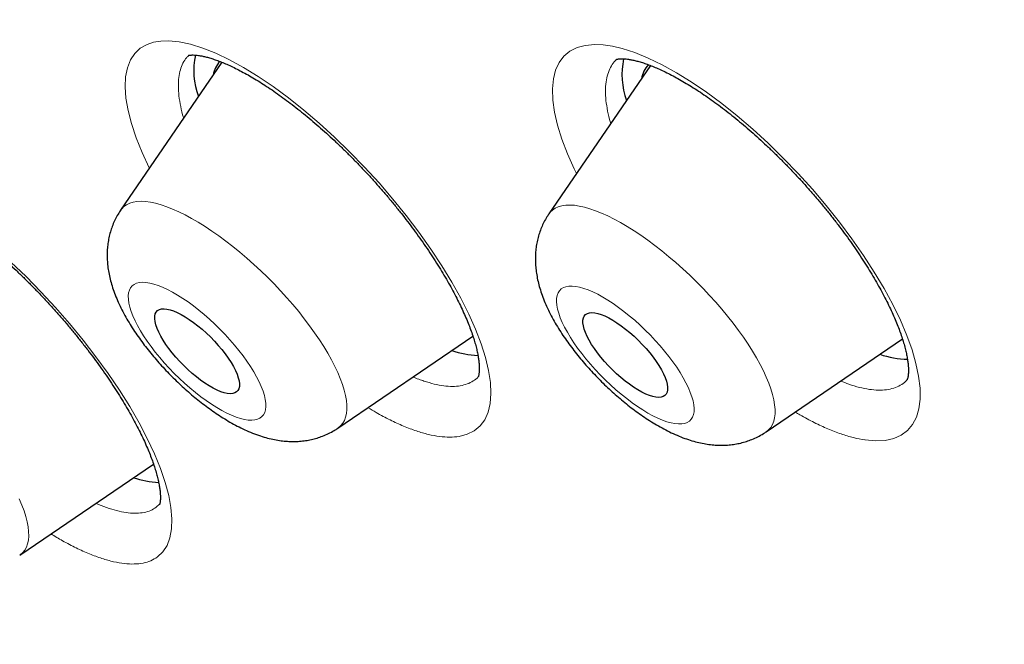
# Model space of a CAD drawing. Header units: millimetres. Extents: x 8 to 436, y 12 to 763.
# Tile 91 of 256: x 336.69 to 344.5, y 317 to 321.95. Entities that reach past the tile are written whole.
import ezdxf

# ---------------------------------------------------------------- set-up
doc = ezdxf.new("R2010")
doc.units = ezdxf.units.MM

msp = doc.modelspace()

# ---------------------------------------------------------------- linework, layer by layer
at = {"color": 7, "linetype": 'Continuous', "lineweight": 30}
for p, q in [((338.2937, 321.6134), (337.4899, 320.4397)), ((341.6934, 321.5876), (340.8868, 320.4101)), ((337.4893, 320.4388), (337.4899, 320.4397)), ((339.2136, 318.7119), (340.2842, 319.4414)), ((342.6105, 318.6823), (343.6919, 319.4191)), ((343.6843, 319.4139), (343.693, 319.4157)), ((336.6894, 317.7039), (337.7508, 318.4271))]:
    msp.add_line(p, q, dxfattribs=at)
at = {"color": 252, "linetype": 'Continuous', "lineweight": 0}
for p, q in [((337.7729, 318.0845), (337.8002, 318.1104)), ((336.6941, 317.7072), (336.6894, 317.7039))]:
    msp.add_line(p, q, dxfattribs=at)
at = {"color": 252, "linetype": 'Continuous', "lineweight": 0, "flags": 128}
for points in [[(337.718, 320.7728), (337.7159, 320.7768), (337.66, 320.8983), (337.6132, 321.0153), (337.5761, 321.1266), (337.549, 321.231), (337.5323, 321.328), (337.5258, 321.4175), (337.5295, 321.4984), (337.5434, 321.5699), (337.5677, 321.6316), (337.6021, 321.6833), (337.6462, 321.7248), (337.6995, 321.7553), (337.7508, 321.7724), (337.8083, 321.7818), (337.8713, 321.7834), (337.9543, 321.7752), (338.0448, 321.7558), (338.1419, 321.7256), (338.2445, 321.6847), (338.3524, 321.6333), (338.4651, 321.5717), (338.5813, 321.5004), (338.7, 321.4204), (338.8207, 321.3315), (338.9429, 321.2345), (339.0653, 321.1303), (339.1867, 321.0199), (339.3067, 320.9036), (339.4247, 320.782), (339.5396, 320.6564), (339.6501, 320.5281), (339.7559, 320.3974), (339.8564, 320.2649), (339.9508, 320.132), (340.0379, 320.0002), (340.1174, 319.8698), (340.189, 319.7415), (340.2521, 319.6164), (340.3059, 319.496), (340.3501, 319.3808), (340.3847, 319.2711), (340.4093, 319.1681), (340.4236, 319.0728), (340.4276, 318.9858), (340.4212, 318.9072), (340.4046, 318.8379), (340.378, 318.7785), (340.3414, 318.7296), (340.295, 318.691), (340.2394, 318.663), (340.1751, 318.6461), (340.1751, 318.6461)], [(341.1059, 320.7299), (341.0873, 320.7672), (341.0338, 320.8884), (340.99, 321.0041), (340.9562, 321.1139), (340.9324, 321.2175), (340.9188, 321.3138), (340.9156, 321.4017), (340.9229, 321.4807), (340.9405, 321.5508), (340.9683, 321.6113), (341.006, 321.6613), (341.0534, 321.7007), (341.1105, 321.7295), (341.1764, 321.7473), (341.2506, 321.754), (341.3185, 321.751), (341.3916, 321.7403), (341.4694, 321.722), (341.5689, 321.6899), (341.6743, 321.647), (341.7847, 321.5938), (341.8989, 321.5308), (342.0165, 321.4582), (342.137, 321.3762), (342.2592, 321.2858), (342.3817, 321.188), (342.5043, 321.0829), (342.6264, 320.9711), (342.7466, 320.8537), (342.8639, 320.7319), (342.9777, 320.6061), (343.0876, 320.4769), (343.1925, 320.3456), (343.2912, 320.2135), (343.3834, 320.0812), (343.4688, 319.9491), (343.5464, 319.8186), (343.6154, 319.6912), (343.6755, 319.5673), (343.7266, 319.4473), (343.7681, 319.3325), (343.7995, 319.2242), (343.8207, 319.1228), (343.8316, 319.0285), (343.8322, 318.9425), (343.8225, 318.8655), (343.8024, 318.7981), (343.772, 318.7402), (343.7317, 318.6926), (343.682, 318.6557), (343.6231, 318.6298), (343.5551, 318.6149), (343.4789, 318.6109), (343.3952, 318.618), (343.3952, 318.618)], [(337.4899, 320.4397), (337.4982, 320.4507), (337.5163, 320.469), (337.5376, 320.484), (337.5619, 320.4957), (337.5893, 320.5041), (337.6196, 320.5091), (337.6527, 320.5107), (337.6885, 320.5089), (337.7268, 320.5038), (337.7675, 320.4952), (337.8105, 320.4832), (337.8555, 320.468), (337.9025, 320.4495), (337.9512, 320.4279), (338.0015, 320.4031), (338.0531, 320.3754), (338.1059, 320.3447), (338.1597, 320.3113), (338.2143, 320.2751), (338.2695, 320.2365), (338.3251, 320.1955), (338.3808, 320.1522), (338.4365, 320.1069), (338.4919, 320.0596), (338.5469, 320.0107), (338.6013, 319.9602), (338.6548, 319.9083), (338.7072, 319.8552), (338.7584, 319.8012), (338.8081, 319.7465), (338.8562, 319.6911), (338.9025, 319.6355), (338.9469, 319.5796), (338.9891, 319.5238), (339.029, 319.4683), (339.0664, 319.4133), (339.1013, 319.3589), (339.1334, 319.3054), (339.1627, 319.253), (339.1891, 319.2019), (339.2124, 319.1522), (339.2326, 319.1042), (339.2496, 319.058), (339.2633, 319.0138), (339.2737, 318.9717), (339.2808, 318.932), (339.2844, 318.8947), (339.2847, 318.8601), (339.2815, 318.8282), (339.275, 318.7991), (339.2651, 318.773), (339.2519, 318.75), (339.2354, 318.7301), (339.2157, 318.7134), (339.2136, 318.7119)], [(340.8868, 320.4101), (340.8971, 320.4234), (340.9156, 320.4413), (340.9373, 320.4559), (340.962, 320.4673), (340.9898, 320.4753), (341.0204, 320.4799), (341.0539, 320.4811), (341.09, 320.4788), (341.1286, 320.4732), (341.1696, 320.4642), (341.2128, 320.4519), (341.2581, 320.4363), (341.3052, 320.4174), (341.3541, 320.3954), (341.4046, 320.3703), (341.4564, 320.3421), (341.5093, 320.3111), (341.5632, 320.2774), (341.6179, 320.2409), (341.6731, 320.202), (341.7287, 320.1607), (341.7845, 320.1172), (341.8401, 320.0716), (341.8956, 320.0241), (341.9505, 319.975), (342.0047, 319.9243), (342.0581, 319.8723), (342.1104, 319.8191), (342.1614, 319.765), (342.211, 319.7101), (342.2589, 319.6547), (342.305, 319.599), (342.349, 319.5432), (342.391, 319.4874), (342.4306, 319.432), (342.4677, 319.377), (342.5023, 319.3227), (342.5341, 319.2693), (342.563, 319.2171), (342.589, 319.1661), (342.612, 319.1166), (342.6318, 319.0688), (342.6484, 319.0228), (342.6617, 318.9789), (342.6717, 318.9371), (342.6783, 318.8977), (342.6816, 318.8607), (342.6814, 318.8264), (342.6779, 318.7948), (342.6709, 318.7661), (342.6606, 318.7404), (342.647, 318.7177), (342.6301, 318.6982), (342.6105, 318.6823)], [(336.6193, 320.0293), (336.7398, 319.9137), (336.8579, 319.7935), (336.9732, 319.669), (337.0851, 319.5407), (337.1926, 319.41), (337.2945, 319.2784), (337.3903, 319.1461), (337.4797, 319.0138), (337.562, 318.8828), (337.636, 318.7545), (337.7015, 318.6296), (337.7583, 318.5082), (337.8058, 318.3918), (337.8436, 318.2815), (337.8714, 318.178), (337.8891, 318.0814), (337.8967, 317.9927), (337.894, 317.913), (337.881, 317.8427), (337.8579, 317.7818), (337.8249, 317.7309), (337.7823, 317.6906), (337.7823, 317.6906)], [(337.6384, 319.866), (337.6166, 319.8605), (337.5976, 319.8516), (337.5818, 319.8395), (337.5691, 319.8242), (337.5597, 319.8058), (337.5536, 319.7843), (337.5509, 319.7601), (337.5515, 319.7331), (337.5554, 319.7036), (337.5627, 319.6718), (337.5733, 319.6377), (337.5872, 319.6018), (337.6041, 319.5641), (337.6241, 319.5249), (337.647, 319.4844), (337.6727, 319.443), (337.701, 319.4007), (337.7318, 319.358), (337.7647, 319.3151), (337.7998, 319.2722), (337.8366, 319.2296), (337.8751, 319.1876), (337.9149, 319.1464), (337.9559, 319.1063), (337.9977, 319.0675), (338.0401, 319.0303), (338.0829, 318.9948), (338.1257, 318.9614), (338.1684, 318.9302), (338.2107, 318.9014), (338.2522, 318.8752), (338.2928, 318.8518), (338.3321, 318.8312), (338.37, 318.8137), (338.4063, 318.7992), (338.4406, 318.7881), (338.4728, 318.7802), (338.5026, 318.7756), (338.53, 318.7744), (338.5547, 318.7766), (338.5766, 318.7821), (338.5955, 318.7909), (338.6113, 318.803), (338.624, 318.8184), (338.6334, 318.8368), (338.6395, 318.8582), (338.6423, 318.8824), (338.6417, 318.9094), (338.6377, 318.9389), (338.6304, 318.9708), (338.6198, 319.0048), (338.606, 319.0408), (338.589, 319.0785), (338.569, 319.1177), (338.5461, 319.1581), (338.5204, 319.1996), (338.4921, 319.2418), (338.4614, 319.2845), (338.4284, 319.3274), (338.3934, 319.3703), (338.3565, 319.4129), (338.3181, 319.4549), (338.2782, 319.4961), (338.2373, 319.5362), (338.1955, 319.575), (338.153, 319.6123), (338.1103, 319.6477), (338.0674, 319.6811), (338.0247, 319.7123), (337.9825, 319.7411), (337.941, 319.7673), (337.9004, 319.7908), (337.861, 319.8113), (337.8231, 319.8289), (337.7869, 319.8433), (337.7526, 319.8545), (337.7204, 319.8624), (337.6905, 319.8669), (337.6631, 319.8682), (337.6384, 319.866)], [(341.0998, 319.8358), (341.0714, 319.8384), (341.0455, 319.8377), (341.0224, 319.8336), (341.0022, 319.8261), (340.9851, 319.8154), (340.971, 319.8014), (340.9602, 319.7843), (340.9527, 319.7641), (340.9486, 319.7411), (340.9477, 319.7152), (340.9503, 319.6868), (340.9562, 319.6559), (340.9654, 319.6228), (340.9778, 319.5876), (340.9935, 319.5506), (341.0122, 319.512), (341.0339, 319.4721), (341.0584, 319.431), (341.0856, 319.3891), (341.1154, 319.3465), (341.1474, 319.3037), (341.1816, 319.2607), (341.2177, 319.218), (341.2555, 319.1757), (341.2948, 319.1341), (341.3353, 319.0935), (341.3768, 319.0541), (341.419, 319.0162), (341.4616, 318.98), (341.5045, 318.9457), (341.5473, 318.9135), (341.5897, 318.8837), (341.6316, 318.8563), (341.6726, 318.8317), (341.7125, 318.8099), (341.7511, 318.7911), (341.788, 318.7753), (341.8232, 318.7627), (341.8563, 318.7534), (341.8872, 318.7475), (341.9157, 318.7448), (341.9415, 318.7456), (341.9646, 318.7497), (341.9848, 318.7571), (342.0019, 318.7679), (342.016, 318.7818), (342.0268, 318.7989), (342.0343, 318.8191), (342.0385, 318.8422), (342.0393, 318.868), (342.0367, 318.8964), (342.0308, 318.9273), (342.0216, 318.9605), (342.0092, 318.9956), (341.9935, 319.0326), (341.9748, 319.0712), (341.9531, 319.1112), (341.9286, 319.1522), (341.9014, 319.1942), (341.8716, 319.2367), (341.8396, 319.2795), (341.8054, 319.3225), (341.7693, 319.3652), (341.7315, 319.4075), (341.6922, 319.4491), (341.6517, 319.4897), (341.6102, 319.5291), (341.568, 319.567), (341.5254, 319.6032), (341.4825, 319.6375), (341.4397, 319.6697), (341.3973, 319.6996), (341.3554, 319.7269), (341.3144, 319.7515), (341.2745, 319.7733), (341.2359, 319.7922), (341.199, 319.8079), (341.1638, 319.8205), (341.1307, 319.8298), (341.0998, 319.8358)], [(336.6856, 318.1501), (336.7062, 318.1019), (336.7235, 318.0554), (336.7377, 318.011), (336.7485, 317.9687), (336.7559, 317.9287), (336.76, 317.8911), (336.7606, 317.8561), (336.7579, 317.8239), (336.7518, 317.7945), (336.7423, 317.768), (336.7295, 317.7446), (336.7134, 317.7243), (336.6941, 317.7072), (336.6941, 317.7072)]]:
    msp.add_lwpolyline(points, dxfattribs=at)
at = {"color": 7, "linetype": 'Continuous', "lineweight": 30, "flags": 128}
for points in [[(338.3788, 318.9857), (338.3589, 318.9844), (338.3362, 318.9865), (338.3111, 318.992), (338.2838, 319.001), (338.2546, 319.0132), (338.2238, 319.0286), (338.1916, 319.047), (338.1585, 319.0682), (338.1247, 319.092), (338.0907, 319.1181), (338.0567, 319.1464), (338.0231, 319.1764), (337.9903, 319.2079), (337.9586, 319.2406), (337.9283, 319.2741), (337.8997, 319.3081), (337.8731, 319.3422), (337.8488, 319.3761), (337.8271, 319.4095), (337.8081, 319.4419), (337.7921, 319.4731), (337.7792, 319.5028), (337.7696, 319.5306), (337.7633, 319.5562), (337.7605, 319.5794), (337.7611, 319.6), (337.7651, 319.6177), (337.7725, 319.6324), (337.7833, 319.6439), (337.7973, 319.6521), (337.8143, 319.6568), (337.8343, 319.6582), (337.8569, 319.6561), (337.882, 319.6505), (337.9093, 319.6416), (337.9385, 319.6293), (337.9694, 319.614), (338.0015, 319.5956), (338.0346, 319.5744), (338.0684, 319.5506), (338.1024, 319.5244), (338.1364, 319.4962), (338.17, 319.4661), (338.2028, 319.4346), (338.2346, 319.4019), (338.2649, 319.3684), (338.2935, 319.3344), (338.3201, 319.3003), (338.3443, 319.2664), (338.3661, 319.2331), (338.385, 319.2006), (338.401, 319.1694), (338.4139, 319.1397), (338.4236, 319.112), (338.4298, 319.0863), (338.4327, 319.0631), (338.4321, 319.0425), (338.4281, 319.0248), (338.4206, 319.0101), (338.4098, 318.9986), (338.3959, 318.9905), (338.3788, 318.9857)], [(341.736, 318.9564), (341.7112, 318.9615), (341.6842, 318.9701), (341.6552, 318.9819), (341.6245, 318.9969), (341.5925, 319.0149), (341.5595, 319.0358), (341.5258, 319.0593), (341.4918, 319.0852), (341.4577, 319.1132), (341.4241, 319.143), (341.3912, 319.1744), (341.3593, 319.2069), (341.3288, 319.2403), (341.3, 319.2743), (341.2731, 319.3084), (341.2486, 319.3424), (341.2265, 319.3758), (341.2072, 319.4084), (341.1908, 319.4398), (341.1775, 319.4696), (341.1675, 319.4977), (341.1608, 319.5236), (341.1576, 319.5471), (341.1577, 319.568), (341.1614, 319.5861), (341.1684, 319.6011), (341.1788, 319.613), (341.1923, 319.6216), (341.209, 319.6268), (341.2286, 319.6285), (341.251, 319.6268), (341.2758, 319.6217), (341.3028, 319.6132), (341.3318, 319.6013), (341.3625, 319.5863), (341.3945, 319.5683), (341.4275, 319.5474), (341.4612, 319.5239), (341.4952, 319.498), (341.5293, 319.47), (341.5629, 319.4402), (341.5958, 319.4089), (341.6277, 319.3763), (341.6582, 319.3429), (341.687, 319.3089), (341.7139, 319.2748), (341.7384, 319.2408), (341.7605, 319.2074), (341.7798, 319.1748), (341.7962, 319.1434), (341.8095, 319.1136), (341.8195, 319.0856), (341.8262, 319.0597), (341.8295, 319.0361), (341.8293, 319.0152), (341.8257, 318.9971), (341.8186, 318.9821), (341.8083, 318.9702), (341.7947, 318.9616), (341.778, 318.9564), (341.7584, 318.9547), (341.736, 318.9564)]]:
    msp.add_lwpolyline(points, dxfattribs=at)
at = {"color": 7, "linetype": 'Continuous', "lineweight": 30}
for centre, radius, start, end in [((338.6499, 321.5455), 0.5802, 167.59771, 200.65583), ((338.4379, 321.4743), 0.2171, 137.78823, 170.06896), ((342.0464, 321.5157), 0.5797, 167.54245, 200.66265), ((341.8294, 321.4471), 0.2112, 135.75052, 170.46402), ((340.3661, 320.0921), 0.805, 251.90772, 267.07902), ((343.7545, 320.0197), 0.7617, 251.52472, 268.34599), ((337.8447, 319.0948), 0.8161, 251.95543, 266.28274)]:
    msp.add_arc(centre, radius, start, end, dxfattribs=at)
at = {"color": 252, "linetype": 'Continuous', "lineweight": 0}
for points, knots in [([(331.0196, 326.5382), (331.0561, 326.5794), (331.2962, 326.8504), (331.8424, 327.2486), (332.6613, 327.7245), (333.5901, 328.0813), (334.6138, 328.3299), (335.7324, 328.4665), (336.9414, 328.4913), (338.2374, 328.4042), (339.6162, 328.2054), (341.0734, 327.8956), (342.6045, 327.4757), (344.2047, 326.947), (345.8688, 326.3113), (347.5918, 325.5705), (349.3681, 324.7269), (351.1922, 323.7833), (353.0583, 322.7425), (354.9606, 321.6078), (356.8931, 320.3829), (358.8496, 319.0715), (360.8241, 317.6778), (362.8103, 316.2062), (364.802, 314.6613), (366.7929, 313.048), (368.7768, 311.3714), (370.7474, 309.6366), (372.6985, 307.8492), (374.6239, 306.0149), (376.5177, 304.1393), (378.3738, 302.2284), (380.1864, 300.2882), (381.9498, 298.3248), (383.6585, 296.3443), (385.307, 294.3531), (386.8903, 292.3573), (388.4033, 290.3632), (389.8412, 288.3772), (391.1995, 286.4055), (392.474, 284.4542), (393.6607, 282.5296), (394.7558, 280.6376), (395.7558, 278.7842), (396.6577, 276.9753), (397.4585, 275.2166), (398.1558, 273.5135), (398.7474, 271.8714), (399.2313, 270.2956), (399.6062, 268.7909), (399.8708, 267.3621), (400.0242, 266.0137), (400.066, 264.75), (399.9962, 263.5748), (399.8146, 262.4921), (399.5228, 261.5043), (399.1179, 260.6185), (398.6492, 259.8751), (398.2659, 259.4772), (398.0952, 259.3001)], [0, 0, 0, 0, 0.003203, 0.021066, 0.038929, 0.056792, 0.074655, 0.092519, 0.110382, 0.128245, 0.146108, 0.163971, 0.181834, 0.199697, 0.21756, 0.235424, 0.253287, 0.27115, 0.289013, 0.306876, 0.324739, 0.342602, 0.360465, 0.378329, 0.396192, 0.414055, 0.431918, 0.449781, 0.467644, 0.485507, 0.50337, 0.521234, 0.539097, 0.55696, 0.574823, 0.592686, 0.610549, 0.628412, 0.646275, 0.664139, 0.682002, 0.699865, 0.717728, 0.735591, 0.753454, 0.771317, 0.78918, 0.807044, 0.824907, 0.84277, 0.860633, 0.878496, 0.896359, 0.914222, 0.932085, 0.949949, 0.967812, 0.985675, 1, 1, 1, 1]), ([(331.0484, 310.1578), (330.8196, 310.778), (330.3638, 312.013), (329.8581, 313.7525), (329.4888, 315.3946), (329.268, 316.9321), (329.1925, 318.3668), (329.2629, 319.6927), (329.4748, 320.9014), (329.83, 321.9799), (330.3274, 322.9228), (330.9672, 323.73), (331.7492, 324.4017), (332.6696, 324.9354), (333.7174, 325.33), (334.8869, 325.5789), (336.1734, 325.6802), (337.5768, 325.6341), (339.0971, 325.4404), (340.7274, 325.1007), (342.4516, 324.6212), (344.2573, 324.0026), (346.137, 323.247), (348.0905, 322.3545), (350.1177, 321.3251), (352.2097, 320.1637), (354.3478, 318.883), (356.5148, 317.4911), (358.7015, 315.9936), (360.9076, 314.3905), (363.133, 312.682), (365.3683, 310.8758), (367.5947, 308.9889), (369.7933, 307.0356), (371.954, 305.0242), (374.0769, 302.9547), (376.1617, 300.8272), (378.2, 298.6511), (380.1758, 296.4453), (382.0711, 294.228), (383.877, 292.0088), (385.5934, 289.7879), (387.2203, 287.5654), (388.7511, 285.3507), (390.1756, 283.1619), (391.4788, 281.0182), (392.6555, 278.9289), (393.7022, 276.8958), (394.631, 274.9122), (395.1384, 273.6475), (395.3931, 273.0124)], [0, 0, 0, 0, 0.020985, 0.041789, 0.062502, 0.083215, 0.104018, 0.125, 0.145986, 0.166791, 0.187505, 0.208217, 0.229019, 0.25, 0.270986, 0.291791, 0.312505, 0.333217, 0.354019, 0.375, 0.395986, 0.416791, 0.437505, 0.458217, 0.479019, 0.5, 0.520986, 0.541791, 0.562505, 0.583217, 0.604019, 0.625, 0.645986, 0.666791, 0.687505, 0.708217, 0.729019, 0.75, 0.770986, 0.791791, 0.812505, 0.833217, 0.854019, 0.875, 0.895985, 0.916789, 0.937502, 0.958215, 0.979017, 1, 1, 1, 1]), ([(338.0334, 321.6687), (338.0268, 321.6629), (338.0072, 321.6457), (337.9835, 321.6075), (337.9621, 321.555), (337.9499, 321.4936), (337.9463, 321.4243), (337.9512, 321.348), (337.9656, 321.2642), (337.9789, 321.2045), (337.9897, 321.1715), (337.9902, 321.1701)], [0, 0, 0, 0, 0.067839, 0.200319, 0.332327, 0.464508, 0.597162, 0.729817, 0.861999, 0.99433, 1, 1, 1, 1]), ([(341.4296, 321.6388), (341.4247, 321.635), (341.4062, 321.6204), (341.382, 321.5856), (341.3575, 321.5348), (341.3419, 321.4743), (341.335, 321.4064), (341.3369, 321.331), (341.348, 321.2489), (341.3618, 321.1806), (341.3748, 321.1381), (341.3781, 321.1273)], [0, 0, 0, 0, 0.045635, 0.173549, 0.303758, 0.433967, 0.566549, 0.69461, 0.824966, 0.955322, 1, 1, 1, 1]), ([(339.8102, 319.1184), (339.8103, 319.1184), (339.8405, 319.1044), (339.897, 319.0844), (339.9785, 319.0599), (340.0538, 319.0461), (340.1235, 319.0407), (340.1642, 319.0453), (340.1845, 319.0476)], [0, 0, 0, 0, 0.000597, 0.199768, 0.399467, 0.599885, 0.800302, 1, 1, 1, 1]), ([(340.1845, 319.0476), (340.2033, 319.0517), (340.241, 319.0599), (340.2873, 319.0851), (340.3171, 319.1063), (340.3286, 319.122), (340.3297, 319.1235)], [0, 0, 0, 0, 0.320883, 0.642909, 0.964937, 1, 1, 1, 1]), ([(343.2025, 319.0856), (343.2241, 319.0769), (343.2755, 319.0561), (343.352, 319.0333), (343.4037, 319.0239), (343.4298, 319.0192)], [0, 0, 0, 0, 0.26446, 0.628891, 1, 1, 1, 1]), ([(343.4298, 319.0192), (343.4536, 319.0166), (343.5015, 319.0112), (343.5659, 319.015), (343.6246, 319.0275), (343.6749, 319.0504), (343.7102, 319.0742), (343.7256, 319.0933), (343.7299, 319.0987)], [0, 0, 0, 0, 0.182794, 0.366856, 0.554911, 0.744346, 0.927823, 1, 1, 1, 1]), ([(340.1751, 318.6461), (340.1748, 318.6461), (340.1516, 318.6422), (340.1024, 318.6385), (340.0211, 318.6441), (339.9324, 318.6606), (339.8371, 318.688), (339.7356, 318.7264), (339.6284, 318.7758), (339.5337, 318.825), (339.4736, 318.8615), (339.4522, 318.8745)], [0, 0, 0, 0, 0.001413, 0.133306, 0.26567, 0.398035, 0.529928, 0.661818, 0.794178, 0.926539, 1, 1, 1, 1]), ([(343.3952, 318.618), (343.3949, 318.618), (343.3653, 318.6223), (343.3039, 318.6348), (343.2057, 318.6643), (343.1017, 318.7043), (342.9925, 318.7553), (342.9054, 318.8008), (342.8539, 318.8321), (342.8415, 318.8397)], [0, 0, 0, 0, 0.002008, 0.189428, 0.377519, 0.565609, 0.75303, 0.940445, 1, 1, 1, 1]), ([(337.2946, 318.1162), (337.3014, 318.1131), (337.3379, 318.0962), (337.3995, 318.0744), (337.4785, 318.0515), (337.5513, 318.0387), (337.6177, 318.0355), (337.6772, 318.042), (337.73, 318.0573), (337.7586, 318.0755), (337.7729, 318.0845)], [0, 0, 0, 0, 0.0317559, 0.1700784, 0.3084002, 0.4462295, 0.5844236, 0.723115, 0.8618062, 1, 1, 1, 1]), ([(337.7823, 317.6906), (337.7821, 317.6904), (337.7661, 317.6786), (337.7309, 317.6589), (337.6694, 317.6403), (337.5993, 317.6326), (337.5213, 317.636), (337.4354, 317.6508), (337.3425, 317.6766), (337.2435, 317.713), (337.1388, 317.7602), (337.0368, 317.8131), (336.9681, 317.8545), (336.9375, 317.873)], [0, 0, 0, 0, 0.0010897, 0.1028103, 0.2048944, 0.3069787, 0.4086994, 0.5104175, 0.6124985, 0.7145799, 0.8162983, 0.9180868, 1, 1, 1, 1])]:
    msp.add_open_spline(points, degree=3, knots=knots, dxfattribs=at)
at = {"color": 7, "linetype": 'Continuous', "lineweight": 30}
for points, knots in [([(331.0183, 326.5493), (331.0037, 326.5348), (330.9767, 326.5079), (330.9419, 326.473), (330.911, 326.4418), (330.8798, 326.41), (330.8457, 326.3751), (330.8129, 326.3409), (330.7834, 326.3101), (330.7576, 326.2828), (330.734, 326.2576), (330.7094, 326.2313), (330.682, 326.2015), (330.6522, 326.1689), (330.6231, 326.1367), (330.597, 326.1076), (330.5764, 326.0843), (330.56, 326.0656), (330.5448, 326.0483), (330.527, 326.0279), (330.5063, 326.0039), (330.4842, 325.9781), (330.4624, 325.9525), (330.4403, 325.9263), (330.4186, 325.9003), (330.3964, 325.8734), (330.3748, 325.8471), (330.3525, 325.8197), (330.3294, 325.791), (330.3056, 325.7612), (330.2824, 325.7318), (330.2605, 325.7038), (330.2417, 325.6795), (330.2247, 325.6575), (330.2087, 325.6366), (330.1913, 325.6137), (330.1732, 325.5896), (330.1556, 325.5661), (330.1401, 325.5451), (330.1272, 325.5276), (330.1165, 325.513), (330.1064, 325.4992), (330.0951, 325.4836), (330.0814, 325.4645), (330.0642, 325.4406), (330.0451, 325.4136), (330.0254, 325.3857), (330.0076, 325.3602), (329.9912, 325.3366), (329.9747, 325.3124), (329.9562, 325.2853), (329.9353, 325.2543), (329.9138, 325.222), (329.8936, 325.1914), (329.8754, 325.1636), (329.8585, 325.1376), (329.8415, 325.1112), (329.8238, 325.0834), (329.7999, 325.0455), (329.7709, 324.9987), (329.7377, 324.9445), (329.7061, 324.8918), (329.6745, 324.8382), (329.6418, 324.7817), (329.6093, 324.7245), (329.5782, 324.6687), (329.5472, 324.612), (329.5153, 324.5527), (329.4844, 324.4938), (329.4517, 324.4303), (329.4162, 324.36), (329.3782, 324.2827), (329.3412, 324.2052), (329.3046, 324.1267), (329.2684, 324.0469), (329.2353, 323.9717), (329.2102, 323.9132), (329.1914, 323.8688), (329.1769, 323.834), (329.1624, 323.7987), (329.1486, 323.765), (329.1364, 323.7347), (329.125, 323.7059), (329.1135, 323.6768), (329.1011, 323.6448), (329.088, 323.6108), (329.0747, 323.576), (329.0622, 323.5426), (329.0507, 323.5115), (329.0393, 323.4806), (329.0276, 323.4481), (329.0148, 323.4124), (329.0014, 323.3745), (328.9883, 323.3368), (328.9763, 323.3018), (328.9659, 323.2712), (328.9552, 323.2391), (328.9432, 323.2028), (328.9295, 323.1609), (328.9158, 323.1181), (328.9025, 323.0759), (328.8898, 323.0346), (328.8769, 322.9921), (328.8629, 322.9455), (328.8495, 322.8997), (328.8368, 322.8556), (328.8257, 322.8164), (328.815, 322.7778), (328.8051, 322.7419), (328.7936, 322.6992), (328.7795, 322.646), (328.7622, 322.5788), (328.7443, 322.5069), (328.7267, 322.4338), (328.7103, 322.3635), (328.6954, 322.2978), (328.6789, 322.2222), (328.6607, 322.1358), (328.6408, 322.0365), (328.622, 321.938), (328.6042, 321.8393), (328.5872, 321.7399), (328.5737, 321.6564), (328.563, 321.5868), (328.5545, 321.5296), (328.5454, 321.4665), (328.5359, 321.3975), (328.527, 321.329), (328.5189, 321.2645), (328.5121, 321.2075), (328.5062, 321.1556), (328.501, 321.109), (328.4966, 321.0673), (328.4926, 321.0288), (328.4889, 320.9918), (328.4847, 320.9487), (328.4801, 320.8988), (328.4749, 320.84), (328.4697, 320.777), (328.4646, 320.7115), (328.4597, 320.6447), (328.4552, 320.5777), (328.4509, 320.5082), (328.4469, 320.4363), (328.4431, 320.362), (328.4397, 320.2875), (328.4369, 320.2152), (328.4347, 320.1514), (328.4331, 320.0965), (328.4319, 320.0512), (328.431, 320.0124), (328.4304, 319.9836), (328.43, 319.9622), (328.4297, 319.944), (328.4293, 319.9219), (328.4289, 319.8945), (328.4285, 319.8578), (328.428, 319.8123), (328.4277, 319.7608), (328.4276, 319.7097), (328.4277, 319.6615), (328.4279, 319.6159), (328.4282, 319.5731), (328.4287, 319.5187), (328.4297, 319.4526), (328.4312, 319.3736), (328.4332, 319.2939), (328.4357, 319.2101), (328.4388, 319.1201), (328.4422, 319.039), (328.4454, 318.9693), (328.4481, 318.914), (328.451, 318.8594), (328.454, 318.8058), (328.457, 318.755), (328.4597, 318.7116), (328.462, 318.6768), (328.4638, 318.6491), (328.4657, 318.6222), (328.4677, 318.5931), (328.4701, 318.5597), (328.4732, 318.5167), (328.4773, 318.4636), (328.4822, 318.4017), (328.4875, 318.338), (328.493, 318.2747), (328.4987, 318.2119), (328.5046, 318.1498), (328.5105, 318.0887), (328.5167, 318.0278), (328.5227, 317.9696), (328.5284, 317.9162), (328.5336, 317.8696), (328.5385, 317.8256), (328.5437, 317.7802), (328.5495, 317.7309), (328.5559, 317.6771), (328.5633, 317.6171), (328.5702, 317.5626), (328.5763, 317.515), (328.5813, 317.4763), (328.5867, 317.4356), (328.5925, 317.3928), (328.5987, 317.348), (328.605, 317.3026), (328.6112, 317.259), (328.6167, 317.2206), (328.6214, 317.1882), (328.6253, 317.1614), (328.6287, 317.1387), (328.6316, 317.1192), (328.6346, 317.0995), (328.6381, 317.0761), (328.6428, 317.045), (328.6489, 317.0058), (328.6559, 316.9606), (328.6634, 316.9134), (328.6709, 316.867), (328.6782, 316.822), (328.6854, 316.7782), (328.6925, 316.7357), (328.7019, 316.6805), (328.7133, 316.614), (328.7267, 316.5377), (328.7395, 316.466), (328.7516, 316.3996), (328.7628, 316.3393), (328.7726, 316.2869), (328.7811, 316.2426), (328.7879, 316.2067), (328.7942, 316.1741), (328.8009, 316.1397), (328.809, 316.0984), (328.8183, 316.0516), (328.832, 315.9833), (328.8505, 315.8921), (328.8762, 315.769), (328.9051, 315.6341), (328.9364, 315.4919), (328.9626, 315.3762), (328.983, 315.2875), (328.9972, 315.2265), (329.01, 315.1719), (329.0214, 315.1239), (329.0322, 315.0791), (329.044, 315.0299), (329.0583, 314.9711), (329.0754, 314.9013), (329.0946, 314.8242), (329.1169, 314.7355), (329.1424, 314.6357), (329.1713, 314.5243), (329.1977, 314.4241), (329.2212, 314.3364), (329.2404, 314.2653), (329.2587, 314.1984), (329.2749, 314.1393), (329.2889, 314.0889), (329.3005, 314.0473), (329.3097, 314.0144), (329.3166, 313.9901), (329.3224, 313.9693), (329.3288, 313.9469), (329.337, 313.9179), (329.3485, 313.8776), (329.3631, 313.8264), (329.3804, 313.7668), (329.3981, 313.7057), (329.4159, 313.6449), (329.4338, 313.5845), (329.4517, 313.5243), (329.4745, 313.448), (329.503, 313.3538), (329.5379, 313.2398), (329.5689, 313.1399), (329.5956, 313.055), (329.6172, 312.9864), (329.6395, 312.9164), (329.6614, 312.8481), (329.6817, 312.7853), (329.6991, 312.7316), (329.7126, 312.6903), (329.7226, 312.66), (329.73, 312.6374), (329.7379, 312.6133), (329.7471, 312.5855), (329.7583, 312.5517), (329.7711, 312.513), (329.7862, 312.4676), (329.8111, 312.3934), (329.8443, 312.2951), (329.8846, 312.1775), (329.9226, 312.0675), (329.9583, 311.9652), (329.9916, 311.8707), (330.0223, 311.784), (330.0532, 311.6976), (330.0847, 311.6103), (330.1171, 311.521), (330.1482, 311.4359), (330.1779, 311.3552), (330.2019, 311.2906), (330.2196, 311.2432), (330.2305, 311.2138), (330.2393, 311.1904), (330.2471, 311.1696), (330.2553, 311.1478), (330.2647, 311.1227), (330.2778, 311.0881), (330.2951, 311.0423), (330.3173, 310.9838), (330.3426, 310.9174), (330.3712, 310.843), (330.403, 310.7605), (330.4383, 310.6698), (330.4771, 310.5705), (330.5218, 310.4574), (330.5726, 310.3296), (330.6301, 310.1864), (330.693, 310.0317), (330.7429, 309.91), (330.778, 309.8252), (330.7964, 309.7809), (330.8151, 309.7358), (330.8342, 309.69), (330.853, 309.6451), (330.8705, 309.6035), (330.886, 309.5667), (330.8989, 309.5359), (330.9092, 309.5116), (330.9166, 309.494), (330.9226, 309.48), (330.9317, 309.4584), (330.9462, 309.4243), (330.9673, 309.3748), (330.9929, 309.3147), (331.0233, 309.244), (331.0688, 309.1382), (331.1274, 309.0034), (331.1958, 308.8474), (331.2607, 308.7006), (331.3221, 308.563), (331.3817, 308.4305), (331.4416, 308.2982), (331.5043, 308.1609), (331.5599, 308.0399), (331.6074, 307.9372), (331.6457, 307.8548), (331.6852, 307.7702), (331.7257, 307.6839), (331.7649, 307.6006), (331.8006, 307.525), (331.8309, 307.4613), (331.8555, 307.4096), (331.8735, 307.3719), (331.8856, 307.3465), (331.8937, 307.3297), (331.9013, 307.3137), (331.9104, 307.2948), (331.9218, 307.271), (331.9356, 307.2422), (331.9526, 307.207), (331.9728, 307.1651), (331.9964, 307.1161), (332.0231, 307.061), (332.0526, 307.0003), (332.1211, 306.8598), (332.2283, 306.6417), (332.3621, 306.3731), (332.4841, 306.1314), (332.5932, 305.917), (332.7018, 305.7058), (332.7878, 305.5401), (332.8508, 305.4194), (332.8914, 305.3418), (332.9316, 305.2654), (332.9712, 305.1902), (333.0104, 305.1161), (333.049, 305.0433), (333.086, 304.9738), (333.1183, 304.9133), (333.145, 304.8633), (333.1662, 304.8237), (333.183, 304.7925), (333.1965, 304.7674), (333.21, 304.7421), (333.227, 304.7105), (333.2493, 304.6693), (333.2764, 304.6191), (333.3088, 304.5591), (333.3452, 304.492), (333.3836, 304.4215), (333.4543, 304.2918), (333.5561, 304.1063), (333.6885, 303.8675), (333.8228, 303.6272), (333.9586, 303.3865), (334.0955, 303.1461), (334.227, 302.9169), (334.3531, 302.6991), (334.4734, 302.4926), (334.5799, 302.3112), (334.6721, 302.1551), (334.7496, 302.0245), (334.8202, 301.906), (334.8838, 301.7996), (334.9404, 301.7054), (334.9879, 301.6265), (335.0269, 301.5618), (335.058, 301.5102), (335.0838, 301.4677), (335.1041, 301.4341), (335.1175, 301.412), (335.126, 301.3981), (335.1329, 301.3867), (335.1433, 301.3695), (335.1587, 301.3441), (335.179, 301.3108), (335.2035, 301.2706), (335.2311, 301.2254), (335.2607, 301.177), (335.3036, 301.1068), (335.3615, 301.0123), (335.4363, 300.8909), (335.5178, 300.759), (335.6058, 300.6172), (335.698, 300.4694), (335.7916, 300.3201), (335.8839, 300.1735), (335.9919, 300.0027), (336.1147, 299.8095), (336.2516, 299.5956), (336.3838, 299.3904), (336.5112, 299.1937), (336.633, 299.0068), (336.7491, 298.8295), (336.8603, 298.6606), (336.9685, 298.497), (337.1147, 298.277), (337.2981, 298.0028), (337.5178, 297.6775), (337.6811, 297.4378), (337.7875, 297.2824), (337.837, 297.2103), (337.8806, 297.1469), (337.9176, 297.0931), (337.9481, 297.049), (337.9734, 297.0123), (337.9962, 296.9794), (338.019, 296.9463), (338.0546, 296.8949), (338.105, 296.8222), (338.1727, 296.7247), (338.2484, 296.6161), (338.3324, 296.4959), (338.4249, 296.364), (338.5258, 296.2206), (338.6354, 296.0655), (338.7537, 295.8987), (338.8808, 295.7202), (339.0169, 295.5301), (339.1621, 295.3282), (339.3165, 295.1146), (339.4803, 294.8893), (339.6485, 294.6593), (339.8205, 294.4253), (339.9961, 294.1878), (340.1791, 293.9417), (340.3669, 293.6907), (340.5567, 293.4385), (340.8224, 293.0875), (341.1648, 292.6393), (341.5855, 292.0956), (342.0062, 291.5583), (342.4268, 291.0276), (342.8446, 290.5065), (343.2592, 289.9952), (343.6704, 289.4937), (344.0805, 288.9988), (344.4446, 288.5639), (344.7622, 288.1879), (345.0331, 287.8693), (345.3032, 287.5538), (345.5725, 287.2413), (345.8426, 286.9298), (346.1124, 286.6208), (346.3856, 286.3099), (346.6643, 285.9948), (346.9538, 285.6697), (347.2541, 285.3347), (347.5553, 285.001), (347.8568, 284.6694), (348.1581, 284.3403), (348.4686, 284.0034), (348.7885, 283.6588), (349.1158, 283.3087), (349.4506, 282.9534), (349.7926, 282.5929), (350.1441, 282.2254), (350.5074, 281.8483), (350.8829, 281.4617), (351.2707, 281.0657), (351.6685, 280.6628), (352.0763, 280.2533), (352.4942, 279.8372), (352.9221, 279.4149), (353.3601, 278.9865), (353.8083, 278.5522), (354.2667, 278.1121), (354.7352, 277.6666), (355.2139, 277.2158), (355.7027, 276.76), (356.2016, 276.2994), (356.6962, 275.8476), (357.1858, 275.4049), (357.6697, 274.9717), (358.1233, 274.5693), (358.416, 274.3131), (358.5442, 274.2009)], [0, 0, 0, 0, 0.000865, 0.001599, 0.002219, 0.003167, 0.004235, 0.005264, 0.006204, 0.007052, 0.00781, 0.00858, 0.009599, 0.010714, 0.01177, 0.012751, 0.013569, 0.014058, 0.014618, 0.0153, 0.016104, 0.017009, 0.017868, 0.018651, 0.019603, 0.020445, 0.021311, 0.022217, 0.023176, 0.024172, 0.025163, 0.026077, 0.02694, 0.027565, 0.028253, 0.029005, 0.02982, 0.030618, 0.031301, 0.031869, 0.032321, 0.032718, 0.033222, 0.033841, 0.034576, 0.035548, 0.036454, 0.037272, 0.038002, 0.038731, 0.03959, 0.040604, 0.041701, 0.042675, 0.043516, 0.044337, 0.045138, 0.046013, 0.046964, 0.048708, 0.050403, 0.052028, 0.053602, 0.055376, 0.057244, 0.058854, 0.060476, 0.062422, 0.064232, 0.065791, 0.068139, 0.07053, 0.072676, 0.075021, 0.07745, 0.079688, 0.081599, 0.082533, 0.083544, 0.084612, 0.085591, 0.086455, 0.087219, 0.088064, 0.088956, 0.08996, 0.090976, 0.091925, 0.092806, 0.093625, 0.094554, 0.095563, 0.096652, 0.097761, 0.098743, 0.099591, 0.100342, 0.101441, 0.102636, 0.103842, 0.105016, 0.106157, 0.107276, 0.108543, 0.110023, 0.111062, 0.112179, 0.113251, 0.114231, 0.115121, 0.116753, 0.118587, 0.120596, 0.122589, 0.124512, 0.126278, 0.127879, 0.130577, 0.133188, 0.13579, 0.138394, 0.140985, 0.14361, 0.144942, 0.146427, 0.148065, 0.149849, 0.151771, 0.153358, 0.154826, 0.156154, 0.157342, 0.15839, 0.159342, 0.160279, 0.161202, 0.162625, 0.16407, 0.165657, 0.167383, 0.168999, 0.170676, 0.172412, 0.174206, 0.176054, 0.177943, 0.179738, 0.181406, 0.182649, 0.183779, 0.184729, 0.185498, 0.185888, 0.186293, 0.18683, 0.187499, 0.1883, 0.189512, 0.190814, 0.192048, 0.193213, 0.194309, 0.195337, 0.196302, 0.198233, 0.200083, 0.201966, 0.203931, 0.206058, 0.20836, 0.209679, 0.210978, 0.212256, 0.213515, 0.214739, 0.215818, 0.216547, 0.217172, 0.21775, 0.218422, 0.219196, 0.220072, 0.221405, 0.222877, 0.224346, 0.2258, 0.227237, 0.228659, 0.230064, 0.231425, 0.232829, 0.234039, 0.235056, 0.235994, 0.237025, 0.23813, 0.239327, 0.24066, 0.24217, 0.242991, 0.243856, 0.244766, 0.245719, 0.246717, 0.247758, 0.248747, 0.24962, 0.250306, 0.250899, 0.251399, 0.251807, 0.252189, 0.252704, 0.253357, 0.254249, 0.255294, 0.256339, 0.257355, 0.258342, 0.259299, 0.260226, 0.261124, 0.26291, 0.264565, 0.266092, 0.267566, 0.268867, 0.269994, 0.270948, 0.271727, 0.272308, 0.273046, 0.273938, 0.274963, 0.276044, 0.278317, 0.28079, 0.283886, 0.286884, 0.289774, 0.291172, 0.292454, 0.293592, 0.294588, 0.295455, 0.296388, 0.297657, 0.29911, 0.300728, 0.302435, 0.304604, 0.306889, 0.309289, 0.310757, 0.312257, 0.313636, 0.314836, 0.315857, 0.3167, 0.317365, 0.31785, 0.318174, 0.318624, 0.319209, 0.319929, 0.321065, 0.322302, 0.323529, 0.324748, 0.325959, 0.327161, 0.328355, 0.330535, 0.332794, 0.33515, 0.336477, 0.337832, 0.339216, 0.340617, 0.341869, 0.342922, 0.343776, 0.344299, 0.344703, 0.345104, 0.34571, 0.346336, 0.347091, 0.347977, 0.348994, 0.351431, 0.353715, 0.355845, 0.35782, 0.359642, 0.36131, 0.362824, 0.364619, 0.366329, 0.367954, 0.369494, 0.370946, 0.371645, 0.372203, 0.37262, 0.372975, 0.37339, 0.373865, 0.374401, 0.37536, 0.376468, 0.377725, 0.37913, 0.380683, 0.382387, 0.384253, 0.386282, 0.38875, 0.391424, 0.394303, 0.397388, 0.398196, 0.399016, 0.39985, 0.400697, 0.401555, 0.402337, 0.402999, 0.403591, 0.404038, 0.404341, 0.404561, 0.404815, 0.405531, 0.406442, 0.407546, 0.408845, 0.410336, 0.413362, 0.41624, 0.418875, 0.421374, 0.423736, 0.426074, 0.428552, 0.431171, 0.432611, 0.43409, 0.435608, 0.437166, 0.438729, 0.440079, 0.441215, 0.442138, 0.442847, 0.443229, 0.443497, 0.443745, 0.444082, 0.444507, 0.44502, 0.445622, 0.446387, 0.447259, 0.448238, 0.449324, 0.450494, 0.45572, 0.460905, 0.464687, 0.468447, 0.472156, 0.475733, 0.4771, 0.478447, 0.479772, 0.481076, 0.482359, 0.483621, 0.484856, 0.485963, 0.486762, 0.487446, 0.488013, 0.488378, 0.488746, 0.48932, 0.490013, 0.490879, 0.491916, 0.493114, 0.494342, 0.495558, 0.4998, 0.503888, 0.507821, 0.512103, 0.516186, 0.52007, 0.523754, 0.52724, 0.530526, 0.532926, 0.53512, 0.53711, 0.538894, 0.540473, 0.541847, 0.542859, 0.543721, 0.544432, 0.544994, 0.545406, 0.545539, 0.545692, 0.545977, 0.546401, 0.546963, 0.54765, 0.548417, 0.549225, 0.550075, 0.551928, 0.553952, 0.556147, 0.558513, 0.561025, 0.563514, 0.565945, 0.568319, 0.571998, 0.57553, 0.578916, 0.582156, 0.585249, 0.588145, 0.590899, 0.593571, 0.596199, 0.601723, 0.60704, 0.612151, 0.613459, 0.614646, 0.615678, 0.616555, 0.617277, 0.617837, 0.618348, 0.618886, 0.61945, 0.62086, 0.62244, 0.624208, 0.626163, 0.628307, 0.630639, 0.633159, 0.635868, 0.638764, 0.641848, 0.64512, 0.648581, 0.652229, 0.656065, 0.659747, 0.663587, 0.667585, 0.671677, 0.675751, 0.679804, 0.68868, 0.697452, 0.706122, 0.714688, 0.72315, 0.731361, 0.739472, 0.747483, 0.755395, 0.760614, 0.765789, 0.77092, 0.776006, 0.781048, 0.786149, 0.791135, 0.796291, 0.801619, 0.807119, 0.81279, 0.818082, 0.823515, 0.82909, 0.834805, 0.840662, 0.846551, 0.852576, 0.858738, 0.865035, 0.871602, 0.87831, 0.88516, 0.892152, 0.899285, 0.906561, 0.913977, 0.921536, 0.929236, 0.937078, 0.945062, 0.953187, 0.961453, 0.969861, 0.977693, 0.985643, 0.993713, 1, 1, 1, 1]), ([(338.0274, 321.6673), (338.0274, 321.6673), (338.0273, 321.6673), (338.031, 321.6684), (338.0384, 321.6698), (338.0502, 321.6709), (338.0657, 321.6712), (338.0847, 321.6702), (338.1074, 321.6677), (338.1335, 321.6634), (338.1629, 321.6569), (338.1956, 321.6482), (338.2314, 321.6369), (338.27, 321.6231), (338.3113, 321.6067), (338.3551, 321.5874), (338.4013, 321.5654), (338.4499, 321.5405), (338.5004, 321.5128), (338.5528, 321.4823), (338.6068, 321.449), (338.6624, 321.4129), (338.7193, 321.3742), (338.7772, 321.3328), (338.8361, 321.2891), (338.8956, 321.243), (338.9556, 321.1947), (339.016, 321.1442), (339.0767, 321.0917), (339.1375, 321.0371), (339.1982, 320.9808), (339.2587, 320.9227), (339.3187, 320.8633), (339.3781, 320.8025), (339.4367, 320.7405), (339.4946, 320.6773), (339.5516, 320.613), (339.6076, 320.5479), (339.6622, 320.4822), (339.7152, 320.4163), (339.7664, 320.3504), (339.8159, 320.2846), (339.8636, 320.2187), (339.9098, 320.1526), (339.9541, 320.0867), (339.9964, 320.0213), (340.0364, 319.9567), (340.074, 319.8933), (340.109, 319.8315), (340.1413, 319.7714), (340.1712, 319.7127), (340.1987, 319.6553), (340.2238, 319.5993), (340.2464, 319.5453), (340.2663, 319.4937), (340.2834, 319.4447), (340.2979, 319.3987), (340.3098, 319.3561), (340.3191, 319.317), (340.3261, 319.2808), (340.3311, 319.2477), (340.3341, 319.2178), (340.3354, 319.1917), (340.3352, 319.1694), (340.3339, 319.1511), (340.3318, 319.1369), (340.3295, 319.1267), (340.3276, 319.1206), (340.3265, 319.118), (340.3266, 319.1182), (340.3266, 319.1183)], [0, 0, 0, 0, 0.009454, 0.023294, 0.037925, 0.051782, 0.065318, 0.078792, 0.092293, 0.105887, 0.119618, 0.133509, 0.147572, 0.161804, 0.176194, 0.190571, 0.205285, 0.220117, 0.235067, 0.250131, 0.265306, 0.280588, 0.295976, 0.311449, 0.326951, 0.342499, 0.358092, 0.37373, 0.389412, 0.405137, 0.420905, 0.436715, 0.452547, 0.468293, 0.484078, 0.499934, 0.515834, 0.531748, 0.547638, 0.563474, 0.579225, 0.594856, 0.61054, 0.62631, 0.642123, 0.65793, 0.673672, 0.689302, 0.704773, 0.72004, 0.735225, 0.750564, 0.765898, 0.781164, 0.796311, 0.811284, 0.82603, 0.840498, 0.854645, 0.868658, 0.882851, 0.896916, 0.910835, 0.924607, 0.938245, 0.951787, 0.965305, 0.978875, 0.992656, 1, 1, 1, 1]), ([(341.4233, 321.636), (341.4232, 321.636), (341.4228, 321.6358), (341.4244, 321.6366), (341.429, 321.6379), (341.4378, 321.6397), (341.4506, 321.641), (341.4671, 321.6415), (341.4873, 321.6407), (341.5109, 321.6383), (341.5379, 321.634), (341.5681, 321.6277), (341.6014, 321.619), (341.6378, 321.608), (341.6771, 321.5943), (341.7191, 321.5779), (341.7638, 321.5587), (341.8108, 321.5367), (341.86, 321.5119), (341.9111, 321.4843), (341.9641, 321.4539), (342.0186, 321.4208), (342.0746, 321.3849), (342.1318, 321.3463), (342.1901, 321.3052), (342.2493, 321.2617), (342.3093, 321.2156), (342.3698, 321.1673), (342.4308, 321.1168), (342.4918, 321.0642), (342.5528, 321.0099), (342.6136, 320.9538), (342.6741, 320.896), (342.7341, 320.8367), (342.7937, 320.776), (342.8525, 320.714), (342.9104, 320.6508), (342.9672, 320.5868), (343.0227, 320.5222), (343.0769, 320.457), (343.1298, 320.3911), (343.1813, 320.3248), (343.231, 320.2583), (343.2789, 320.192), (343.3247, 320.1262), (343.3683, 320.061), (343.4096, 319.9967), (343.4487, 319.933), (343.4857, 319.8698), (343.5206, 319.8075), (343.553, 319.7463), (343.5828, 319.6869), (343.61, 319.6293), (343.6343, 319.5742), (343.6557, 319.5217), (343.6746, 319.4713), (343.691, 319.423), (343.705, 319.3768), (343.7165, 319.3334), (343.7255, 319.2932), (343.7322, 319.2564), (343.7366, 319.2233), (343.7391, 319.1941), (343.7399, 319.1692), (343.7393, 319.1479), (343.7377, 319.13), (343.7354, 319.1157), (343.7328, 319.1051), (343.7305, 319.0984), (343.7289, 319.0951), (343.7289, 319.0952), (343.7289, 319.0952)], [0, 0, 0, 0, 0.00035, 0.015186, 0.029036, 0.043666, 0.057657, 0.071331, 0.084885, 0.098429, 0.112005, 0.125599, 0.139314, 0.153206, 0.167276, 0.18152, 0.195928, 0.210488, 0.225183, 0.239999, 0.254844, 0.26988, 0.284989, 0.300169, 0.31542, 0.330741, 0.346132, 0.361593, 0.377118, 0.392632, 0.408162, 0.423713, 0.439287, 0.454884, 0.470506, 0.486153, 0.501824, 0.517505, 0.533077, 0.548681, 0.564339, 0.580024, 0.595701, 0.611335, 0.626894, 0.642349, 0.657692, 0.672996, 0.688432, 0.703887, 0.719295, 0.734606, 0.74977, 0.764736, 0.779455, 0.793932, 0.808694, 0.823399, 0.837995, 0.852431, 0.866657, 0.880631, 0.894317, 0.907693, 0.920769, 0.934364, 0.948047, 0.961846, 0.975888, 0.990376, 1, 1, 1, 1]), ([(335.5007, 320.6583), (335.5006, 320.6582), (335.5002, 320.6581), (335.5032, 320.659), (335.51, 320.6601), (335.5211, 320.661), (335.536, 320.661), (335.5546, 320.6598), (335.5767, 320.6571), (335.6023, 320.6525), (335.6312, 320.6457), (335.6633, 320.6367), (335.6986, 320.6252), (335.7368, 320.6111), (335.7778, 320.5943), (335.8213, 320.5747), (335.8672, 320.5523), (335.9155, 320.527), (335.9658, 320.4989), (336.0179, 320.4679), (336.0717, 320.4343), (336.1269, 320.3979), (336.1833, 320.3589), (336.2409, 320.3174), (336.2994, 320.2734), (336.3587, 320.227), (336.4187, 320.1783), (336.4791, 320.1275), (336.5396, 320.0746), (336.6001, 320.02), (336.6606, 319.9635), (336.721, 319.9053), (336.7811, 319.8455), (336.8408, 319.7842), (336.8997, 319.7218), (336.9576, 319.6585), (337.0142, 319.5945), (337.0697, 319.5299), (337.1239, 319.4647), (337.1771, 319.3987), (337.2289, 319.3321), (337.2792, 319.2654), (337.3277, 319.1988), (337.3742, 319.1327), (337.4183, 319.0675), (337.4602, 319.0031), (337.4999, 318.9395), (337.5376, 318.8764), (337.5732, 318.8141), (337.6065, 318.7529), (337.6373, 318.6934), (337.6654, 318.6357), (337.6907, 318.5803), (337.7132, 318.5274), (337.7331, 318.477), (337.7505, 318.4288), (337.7654, 318.3829), (337.7778, 318.3398), (337.7878, 318.2997), (337.7953, 318.263), (337.8007, 318.2299), (337.804, 318.2006), (337.8056, 318.1753), (337.8057, 318.1541), (337.8047, 318.1363), (337.803, 318.1226), (337.801, 318.1127), (337.7994, 318.107), (337.7984, 318.1048), (337.7986, 318.1052), (337.7986, 318.1053)], [0, 0, 0, 0, 0.005952, 0.019553, 0.033882, 0.047717, 0.061333, 0.074898, 0.088494, 0.102183, 0.115828, 0.129849, 0.144018, 0.158347, 0.172841, 0.187501, 0.202324, 0.217306, 0.232442, 0.247682, 0.263047, 0.278473, 0.29398, 0.309562, 0.325219, 0.340945, 0.356739, 0.372596, 0.388488, 0.404308, 0.420199, 0.436177, 0.452214, 0.468281, 0.484341, 0.500361, 0.516311, 0.532189, 0.548103, 0.564118, 0.580192, 0.596283, 0.61233, 0.628286, 0.644106, 0.659761, 0.675394, 0.691156, 0.706949, 0.722717, 0.738404, 0.753959, 0.769331, 0.784469, 0.799345, 0.814321, 0.82928, 0.844118, 0.8588, 0.87329, 0.887557, 0.901577, 0.915335, 0.928834, 0.942341, 0.955809, 0.969292, 0.982898, 0.996827, 1, 1, 1, 1]), ([(337.4898, 320.4394), (337.4894, 320.4388), (337.4795, 320.4255), (337.4631, 320.3974), (337.441, 320.3554), (337.4228, 320.3119), (337.408, 320.2673), (337.3966, 320.2218), (337.3886, 320.1755), (337.3838, 320.1285), (337.3824, 320.0808), (337.3842, 320.0323), (337.3893, 319.9828), (337.3978, 319.9319), (337.41, 319.8792), (337.4261, 319.8245), (337.4464, 319.7678), (337.4709, 319.7094), (337.4992, 319.6505), (337.5306, 319.592), (337.5644, 319.5348), (337.6003, 319.479), (337.638, 319.4245), (337.6773, 319.3713), (337.7181, 319.3193), (337.7604, 319.2684), (337.804, 319.2186), (337.849, 319.1699), (337.8951, 319.1223), (337.9425, 319.0761), (337.9908, 319.0311), (338.0402, 318.9875), (338.0905, 318.9453), (338.1418, 318.9048), (338.1941, 318.8658), (338.2473, 318.8285), (338.3018, 318.793), (338.3576, 318.7594), (338.4151, 318.7279), (338.4746, 318.6986), (338.5363, 318.672), (338.5969, 318.65), (338.6549, 318.6328), (338.709, 318.6203), (338.7613, 318.6117), (338.8119, 318.6067), (338.8613, 318.6052), (338.9095, 318.6071), (338.9568, 318.6123), (339.0031, 318.6208), (339.0483, 318.6326), (339.0939, 318.6482), (339.1393, 318.6681), (339.1797, 318.6895), (339.2033, 318.7055), (339.2129, 318.712)], [0, 0, 0, 0, 0.000662, 0.016372, 0.032033, 0.047686, 0.063377, 0.079162, 0.095106, 0.11129, 0.127814, 0.144803, 0.16241, 0.180815, 0.200207, 0.220744, 0.242459, 0.265127, 0.288239, 0.31112, 0.333518, 0.355391, 0.376793, 0.397808, 0.418515, 0.438988, 0.459291, 0.479479, 0.499602, 0.519708, 0.539835, 0.560022, 0.580318, 0.600777, 0.62146, 0.64244, 0.663801, 0.685643, 0.708079, 0.731212, 0.755084, 0.779546, 0.800639, 0.820588, 0.839459, 0.857428, 0.874681, 0.891379, 0.907652, 0.923602, 0.939304, 0.954819, 0.971873, 0.988666, 1, 1, 1, 1]), ([(340.8871, 320.4097), (340.884, 320.4054), (340.8716, 320.3881), (340.8533, 320.3559), (340.8324, 320.3134), (340.8152, 320.2696), (340.8013, 320.2247), (340.7909, 320.1789), (340.7838, 320.1324), (340.78, 320.0853), (340.7795, 320.0373), (340.7822, 319.9886), (340.7883, 319.9387), (340.7979, 319.8873), (340.8111, 319.8341), (340.8284, 319.7788), (340.8499, 319.7215), (340.8756, 319.6629), (340.9048, 319.604), (340.937, 319.5459), (340.9714, 319.4891), (341.0078, 319.4336), (341.046, 319.3795), (341.0857, 319.3267), (341.1269, 319.275), (341.1696, 319.2244), (341.2137, 319.1749), (341.259, 319.1265), (341.3055, 319.0793), (341.3531, 319.0334), (341.4018, 318.9888), (341.4514, 318.9456), (341.502, 318.9039), (341.5536, 318.8638), (341.6061, 318.8253), (341.6597, 318.7885), (341.7145, 318.7536), (341.7708, 318.7205), (341.8288, 318.6896), (341.8889, 318.661), (341.9489, 318.6363), (342.0074, 318.616), (342.063, 318.6003), (342.1167, 318.5886), (342.1686, 318.5807), (342.2189, 318.5765), (342.2681, 318.5757), (342.3161, 318.5782), (342.3632, 318.5841), (342.4093, 318.5933), (342.4543, 318.6057), (342.4996, 318.622), (342.5446, 318.6427), (342.5821, 318.6631), (342.603, 318.6777), (342.61, 318.6826)], [0, 0, 0, 0, 0.005219, 0.020908, 0.03656, 0.052216, 0.067926, 0.083746, 0.099747, 0.116014, 0.132655, 0.149801, 0.167615, 0.186279, 0.205983, 0.22686, 0.24888, 0.271735, 0.294819, 0.317572, 0.339815, 0.361543, 0.382822, 0.403737, 0.424367, 0.444783, 0.465044, 0.485205, 0.505316, 0.525421, 0.545557, 0.565767, 0.5861, 0.606614, 0.62737, 0.648446, 0.669931, 0.691927, 0.714549, 0.73789, 0.761955, 0.783832, 0.804698, 0.824414, 0.843084, 0.86089, 0.878016, 0.894616, 0.910814, 0.926705, 0.942363, 0.957843, 0.974836, 0.991574, 1, 1, 1, 1])]:
    msp.add_open_spline(points, degree=3, knots=knots, dxfattribs=at)

doc.saveas('drawing.dxf')
